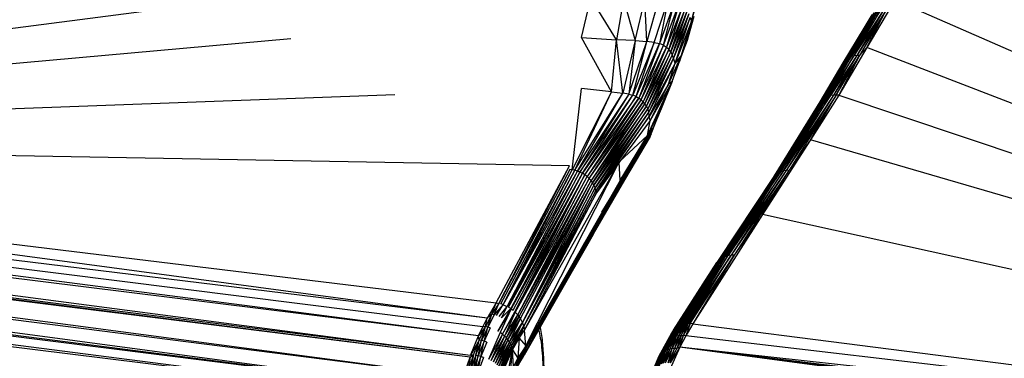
# Paper-space layout '_Dimétrica' of a CAD drawing. Header units: millimetres. Extents: x -198 to 1123, y -646 to 80.
# Tile 18 of 27: x 633 to 742, y -72 to -35. Entities that reach past the tile are written whole.
import ezdxf

# ---------------------------------------------------------------- set-up
doc = ezdxf.new("R2010")
doc.units = ezdxf.units.MM

psp = doc.layouts.new('_Dimétrica')

# ---------------------------------------------------------------- linework, layer by layer
at = {"color": 7, "linetype": 'Continuous', "lineweight": 25}
for p, q in [((707.29, -35.14), (708.28, -31.16)), ((683.86, -69.82), (390.52, -31.9)), ((684.31, -68.84), (390.52, -31.9)), ((684.8, -67.88), (390.52, -31.9)), ((659.13, -32.48), (538.5, -48.27)), ((707.29, -35.14), (708.27, -31.6)), ((682.97, -72.02), (389.85, -33.42)), ((683.86, -69.82), (389.85, -33.42)), ((695.19, -36.95), (696.21, -32.56)), ((699.03, -37.19), (696.21, -32.56)), ((699.82, -32.69), (699.03, -37.19)), ((699.82, -32.69), (701.11, -37.28)), ((701.11, -37.28), (702.14, -32.73)), ((702.37, -37.36), (702.14, -32.73)), ((703.67, -32.79), (702.37, -37.36)), ((703.2, -37.47), (704.7, -32.89)), ((704.7, -32.89), (703.78, -37.61)), ((705.43, -33.03), (703.78, -37.61)), ((704.21, -37.79), (705.43, -33.03)), ((704.21, -37.79), (705.95, -33.2)), ((705.95, -33.2), (704.54, -37.99)), ((706.33, -33.41), (704.54, -37.99)), ((704.8, -38.24), (706.33, -33.41)), ((729.68, -32.82), (726.59, -38.03)), ((854.2, -87.26), (729.68, -32.82)), ((706.62, -33.66), (704.8, -38.24)), ((705.01, -38.51), (706.62, -33.66)), ((706.83, -33.96), (705.01, -38.51)), ((706.83, -33.96), (705.18, -38.84)), ((707, -34.31), (705.18, -38.84)), ((707, -34.31), (705.33, -39.23)), ((707.54, -34.62), (706.81, -37.26)), ((707.29, -35.14), (707.54, -34.62)), ((727.18, -34.43), (723.97, -39.74)), ((727, -34.68), (723.97, -39.74)), ((727.39, -34.23), (724.16, -39.51)), ((724.16, -39.51), (727.18, -34.43)), ((727.61, -34.07), (724.38, -39.31)), ((727.39, -34.23), (724.38, -39.31)), ((727.88, -33.95), (724.61, -39.16)), ((727.61, -34.07), (724.61, -39.16)), ((728.16, -33.87), (724.88, -39.04)), ((724.88, -39.04), (727.88, -33.95)), ((728.47, -33.83), (725.18, -38.96)), ((725.18, -38.96), (728.16, -33.87)), ((728.47, -33.83), (725.49, -38.92)), ((728.78, -33.84), (725.49, -38.92)), ((728.78, -33.84), (725.81, -38.92)), ((726.59, -38.03), (728.78, -33.84)), ((682.14, -74.41), (389.09, -35.43)), ((682.91, -72.2), (389.09, -35.43)), ((682.97, -72.02), (389.24, -35)), ((682.91, -72.2), (389.24, -35)), ((707.14, -34.72), (705.33, -39.23)), ((705.48, -39.78), (707.14, -34.72)), ((707.29, -35.14), (705.48, -39.78)), ((706.19, -38.87), (707.29, -35.14)), ((706.81, -37.26), (707.29, -35.14)), ((707.14, -34.72), (707.29, -35.14)), ((681.64, -76.02), (388.62, -36.89)), ((682.14, -74.41), (388.62, -36.89)), ((663.16, -37.08), (538.5, -48.27)), ((698.49, -42.94), (695.19, -36.95)), ((695.19, -36.95), (699.03, -37.19)), ((698.49, -42.94), (699.03, -37.19)), ((699.73, -43.06), (699.03, -37.19)), ((701.11, -37.28), (699.03, -37.19)), ((701.11, -37.28), (699.73, -43.06)), ((701.11, -37.28), (700.39, -43.17)), ((700.39, -43.17), (702.37, -37.36)), ((700.84, -43.29), (702.37, -37.36)), ((703.2, -37.47), (700.84, -43.29)), ((701.11, -37.28), (702.37, -37.36)), ((701.2, -43.44), (703.2, -37.47)), ((701.2, -43.44), (703.78, -37.61)), ((703.78, -37.61), (701.49, -43.61)), ((704.21, -37.79), (701.49, -43.61)), ((701.75, -43.81), (704.21, -37.79)), ((703.2, -37.47), (702.37, -37.36)), ((703.2, -37.47), (703.78, -37.61)), ((704.21, -37.79), (703.78, -37.61)), ((704.21, -37.79), (704.54, -37.99)), ((705.16, -41.79), (706.81, -37.26)), ((706.81, -37.26), (706.19, -38.87)), ((681.64, -76.02), (388.16, -38.68)), ((701.75, -43.81), (704.54, -37.99)), ((704.54, -37.99), (701.97, -44.02)), ((704.8, -38.24), (701.97, -44.02)), ((702.17, -44.25), (704.8, -38.24)), ((705.01, -38.51), (702.17, -44.25)), ((702.33, -44.51), (705.01, -38.51)), ((705.18, -38.84), (702.33, -44.51)), ((705.18, -38.84), (702.48, -44.79)), ((704.8, -38.24), (704.54, -37.99)), ((704.78, -42.07), (706.19, -38.87)), ((705.01, -38.51), (704.8, -38.24)), ((705.01, -38.51), (705.18, -38.84)), ((705.16, -41.79), (706.19, -38.87)), ((705.33, -39.23), (705.18, -38.84)), ((706.19, -38.87), (705.48, -39.78)), ((725.18, -38.96), (722.33, -43.39)), ((725.49, -38.92), (722.62, -43.33)), ((722.62, -43.33), (725.18, -38.96)), ((725.81, -38.92), (722.92, -43.3)), ((725.49, -38.92), (722.92, -43.3)), ((723.24, -43.31), (725.81, -38.92)), ((726.59, -38.03), (723.53, -43.28)), ((725.81, -38.92), (723.53, -43.28)), ((725.18, -38.96), (724.88, -39.04)), ((725.49, -38.92), (725.18, -38.96)), ((725.81, -38.92), (725.49, -38.92)), ((726.59, -38.03), (725.81, -38.92)), ((854.2, -87.26), (726.59, -38.03)), ((388, -39.27), (681.35, -77.06)), ((388, -39.27), (681.64, -76.02)), ((705.33, -39.23), (702.48, -44.79)), ((705.33, -39.23), (702.59, -45.12)), ((705.48, -39.78), (702.59, -45.12)), ((702.62, -45.65), (705.48, -39.78)), ((704.78, -42.07), (705.48, -39.78)), ((705.48, -39.78), (705.33, -39.23)), ((705.87, -39.83), (705.97, -39.58)), ((705.93, -39.68), (705.97, -39.58)), ((706, -39.48), (705.97, -39.58)), ((724.16, -39.51), (721.43, -44.03)), ((723.97, -39.74), (721.43, -44.03)), ((724.38, -39.31), (721.61, -43.81)), ((721.61, -43.81), (724.16, -39.51)), ((724.61, -39.16), (721.83, -43.63)), ((724.38, -39.31), (721.83, -43.63)), ((724.88, -39.04), (722.06, -43.5)), ((724.61, -39.16), (722.06, -43.5)), ((722.33, -43.39), (724.88, -39.04)), ((724.16, -39.51), (723.97, -39.74)), ((724.38, -39.31), (724.16, -39.51)), ((724.61, -39.16), (724.38, -39.31)), ((724.88, -39.04), (724.61, -39.16)), ((387.52, -40.77), (681.35, -77.06)), ((702.46, -47.74), (705.16, -41.79)), ((704.78, -42.07), (702.62, -45.65)), ((705.16, -41.79), (702.73, -46.08)), ((702.73, -46.08), (704.78, -42.07)), ((705.16, -41.79), (703.94, -44.79)), ((705.16, -41.79), (704.78, -42.07)), ((674.63, -43.24), (538.5, -48.27)), ((694.16, -51.52), (695.19, -42.56)), ((698.49, -42.94), (694.16, -51.52)), ((694.44, -51.58), (698.49, -42.94)), ((694.44, -51.58), (699.73, -43.06)), ((694.73, -51.66), (699.73, -43.06)), ((700.39, -43.17), (694.73, -51.66)), ((700.39, -43.17), (695.01, -51.77)), ((695.01, -51.77), (700.84, -43.29)), ((698.49, -42.94), (695.19, -42.56)), ((695.28, -51.91), (700.84, -43.29)), ((698.49, -42.94), (699.73, -43.06)), ((700.39, -43.17), (699.73, -43.06)), ((700.39, -43.17), (700.84, -43.29)), ((701.2, -43.44), (700.84, -43.29)), ((722.62, -43.33), (717.1, -51.76)), ((722.92, -43.3), (717.41, -51.65)), ((717.41, -51.65), (722.62, -43.33)), ((722.92, -43.3), (717.72, -51.59)), ((723.24, -43.31), (717.72, -51.59)), ((723.24, -43.31), (718.05, -51.58)), ((723.53, -43.28), (720.4, -48.22)), ((720.4, -48.22), (723.24, -43.31)), ((722.62, -43.33), (722.33, -43.39)), ((722.92, -43.3), (722.62, -43.33)), ((723.24, -43.31), (722.92, -43.3)), ((723.53, -43.28), (723.24, -43.31)), ((723.53, -43.28), (854.2, -87.26)), ((701.2, -43.44), (695.28, -51.91)), ((695.55, -52.07), (701.2, -43.44)), ((695.55, -52.07), (701.49, -43.61)), ((701.49, -43.61), (695.8, -52.26)), ((701.75, -43.81), (695.8, -52.26)), ((696.03, -52.48), (701.75, -43.81)), ((696.03, -52.48), (701.97, -44.02)), ((701.97, -44.02), (696.23, -52.71)), ((702.17, -44.25), (696.23, -52.71)), ((696.41, -52.96), (702.17, -44.25)), ((701.2, -43.44), (701.49, -43.61)), ((701.75, -43.81), (701.49, -43.61)), ((701.75, -43.81), (701.97, -44.02)), ((702.17, -44.25), (701.97, -44.02)), ((702.33, -44.51), (702.17, -44.25)), ((702.87, -47.56), (704.29, -43.93)), ((721.61, -43.81), (716.11, -52.66)), ((721.43, -44.03), (716.11, -52.66)), ((721.83, -43.63), (716.32, -52.36)), ((716.32, -52.36), (721.61, -43.81)), ((722.06, -43.5), (716.56, -52.11)), ((721.83, -43.63), (716.56, -52.11)), ((722.33, -43.39), (716.81, -51.92)), ((722.06, -43.5), (716.81, -51.92)), ((717.1, -51.76), (722.33, -43.39)), ((721.61, -43.81), (721.43, -44.03)), ((721.83, -43.63), (721.61, -43.81)), ((722.06, -43.5), (721.83, -43.63)), ((722.33, -43.39), (722.06, -43.5)), ((702.33, -44.51), (696.41, -52.96)), ((696.56, -53.22), (702.33, -44.51)), ((702.48, -44.79), (696.56, -53.22)), ((696.68, -53.5), (702.48, -44.79)), ((702.59, -45.12), (696.68, -53.5)), ((702.59, -45.12), (696.77, -53.79)), ((702.33, -44.51), (702.48, -44.79)), ((702.46, -47.74), (703.94, -44.79)), ((702.59, -45.12), (702.48, -44.79)), ((702.62, -45.65), (702.59, -45.12)), ((703.94, -44.79), (703.04, -46.97)), ((702.62, -45.65), (696.77, -53.79)), ((696.83, -54.07), (702.62, -45.65)), ((702.73, -46.08), (696.83, -54.07)), ((702.46, -47.74), (702.73, -46.08)), ((702.73, -46.08), (702.62, -45.65)), ((696.74, -57.87), (702.87, -47.56)), ((703.04, -46.97), (696.82, -57.51)), ((702.87, -47.56), (696.82, -57.51)), ((697.44, -56.21), (703.04, -46.97)), ((702.75, -47.87), (702.87, -47.56)), ((702.87, -47.56), (703.04, -46.97)), ((693.87, -51.07), (538.5, -48.27)), ((538.5, -48.27), (685.77, -66.2)), ((684.8, -67.88), (538.5, -48.27)), ((702.75, -47.87), (696.63, -58.23)), ((702.75, -47.87), (696.74, -57.87)), ((702.46, -47.74), (697.71, -55.74)), ((699.38, -50.62), (702.46, -47.74)), ((699.44, -52.71), (702.46, -47.74)), ((720.4, -48.22), (715.13, -56.45)), ((720.4, -48.22), (718.05, -51.58)), ((854.2, -87.26), (720.4, -48.22)), ((696.49, -58.58), (702.1, -48.97)), ((688.9, -69.2), (699.29, -50.75)), ((689.05, -70.94), (699.3, -50.72)), ((699.44, -52.71), (699.34, -50.68)), ((685.77, -66.2), (693.87, -51.07)), ((686.08, -66.26), (693.87, -51.07)), ((693.89, -51.49), (686.08, -66.26)), ((686.3, -66.31), (694.16, -51.52)), ((686.54, -66.39), (694.16, -51.52)), ((694.44, -51.58), (686.54, -66.39)), ((686.57, -66.41), (694.44, -51.58)), ((686.57, -66.41), (694.73, -51.66)), ((686.99, -66.59), (694.73, -51.66)), ((695.01, -51.77), (686.99, -66.59)), ((687.13, -66.66), (695.01, -51.77)), ((687.13, -66.66), (695.28, -51.91)), ((695.28, -51.91), (687.39, -66.83)), ((687.43, -66.85), (695.28, -51.91)), ((694.16, -51.52), (693.89, -51.49)), ((694.44, -51.58), (694.16, -51.52)), ((694.73, -51.66), (694.44, -51.58)), ((695.01, -51.77), (694.73, -51.66)), ((695.01, -51.77), (695.28, -51.91)), ((695.55, -52.07), (695.28, -51.91)), ((716.81, -51.92), (710.51, -61.33)), ((717.1, -51.76), (710.75, -61.18)), ((716.81, -51.92), (710.75, -61.18)), ((717.41, -51.65), (711.03, -61.07)), ((711.03, -61.07), (717.1, -51.76)), ((717.72, -51.59), (711.33, -60.98)), ((711.33, -60.98), (717.41, -51.65)), ((718.05, -51.58), (711.65, -60.94)), ((717.72, -51.59), (711.65, -60.94)), ((718.05, -51.58), (711.98, -60.94)), ((715.13, -56.45), (718.05, -51.58)), ((716.81, -51.92), (716.56, -52.11)), ((717.1, -51.76), (716.81, -51.92)), ((717.41, -51.65), (717.1, -51.76)), ((717.72, -51.59), (717.41, -51.65)), ((718.05, -51.58), (717.72, -51.59)), ((695.55, -52.07), (687.43, -66.85)), ((687.65, -67.02), (695.55, -52.07)), ((687.83, -67.17), (695.55, -52.07)), ((687.83, -67.17), (695.8, -52.26)), ((687.89, -67.23), (695.8, -52.26)), ((696.03, -52.48), (687.89, -67.23)), ((688.18, -67.53), (696.03, -52.48)), ((688.18, -67.53), (696.23, -52.71)), ((688.31, -67.69), (696.23, -52.71)), ((688.31, -67.69), (696.41, -52.96)), ((688.48, -67.94), (696.41, -52.96)), ((688.69, -68.37), (696.41, -52.96)), ((699.44, -52.71), (689.05, -70.94)), ((695.8, -52.26), (695.55, -52.07)), ((696.03, -52.48), (695.8, -52.26)), ((696.23, -52.71), (696.03, -52.48)), ((696.41, -52.96), (696.23, -52.71)), ((696.56, -53.22), (696.41, -52.96)), ((716.32, -52.36), (710.08, -61.74)), ((716.11, -52.66), (710.08, -61.74)), ((716.56, -52.11), (710.28, -61.52)), ((710.28, -61.52), (716.32, -52.36)), ((716.56, -52.11), (710.51, -61.33)), ((716.32, -52.36), (716.11, -52.66)), ((716.56, -52.11), (716.32, -52.36)), ((696.56, -53.22), (688.69, -68.37)), ((696.68, -53.5), (688.69, -68.37)), ((688.83, -68.78), (696.68, -53.5)), ((696.77, -53.79), (688.83, -68.78)), ((696.83, -54.07), (688.83, -68.78)), ((688.9, -69.2), (696.83, -54.07)), ((696.68, -53.5), (696.56, -53.22)), ((696.77, -53.79), (696.68, -53.5)), ((696.83, -54.07), (696.77, -53.79)), ((696.32, -58.9), (697.66, -56.58)), ((696.82, -57.51), (696.86, -57.22)), ((715.13, -56.45), (707.44, -68.51)), ((715.13, -56.45), (711.98, -60.94)), ((854.2, -87.26), (715.13, -56.45)), ((688.87, -71.97), (696.74, -57.87)), ((696.63, -58.23), (688.87, -71.97)), ((696.82, -57.51), (689, -71.6)), ((696.74, -57.87), (689, -71.6)), ((689.05, -71.22), (696.82, -57.51)), ((696.63, -58.23), (696.49, -58.58)), ((696.63, -58.23), (696.74, -57.87)), ((696.74, -57.87), (696.82, -57.51)), ((696.49, -58.58), (688.87, -71.97)), ((689.05, -71.22), (695.54, -59.55)), ((696.32, -58.9), (692.38, -65.8)), ((696.49, -58.58), (696.32, -58.9)), ((710.08, -61.74), (705.21, -69.36)), ((705.32, -69.21), (710.08, -61.74)), ((705.48, -69.05), (710.28, -61.52)), ((705.48, -69.05), (710.08, -61.74)), ((710.51, -61.33), (705.53, -69)), ((705.53, -69), (710.28, -61.52)), ((705.6, -68.94), (710.51, -61.33)), ((710.75, -61.18), (705.73, -68.85)), ((705.73, -68.85), (710.51, -61.33)), ((705.93, -68.73), (710.75, -61.18)), ((705.95, -68.73), (710.75, -61.18)), ((706.18, -68.63), (711.03, -61.07)), ((706.18, -68.63), (710.75, -61.18)), ((706.31, -68.59), (711.03, -61.07)), ((706.53, -68.53), (711.33, -60.98)), ((706.53, -68.53), (711.03, -61.07)), ((711.65, -60.94), (706.68, -68.51)), ((706.68, -68.51), (711.33, -60.98)), ((706.72, -68.5), (711.65, -60.94)), ((711.98, -60.94), (706.93, -68.49)), ((706.93, -68.49), (711.65, -60.94)), ((707.15, -68.49), (711.98, -60.94)), ((711.98, -60.94), (707.44, -68.51)), ((710.28, -61.52), (710.08, -61.74)), ((710.51, -61.33), (710.28, -61.52)), ((710.75, -61.18), (710.51, -61.33)), ((711.03, -61.07), (710.75, -61.18)), ((711.33, -60.98), (711.03, -61.07)), ((711.65, -60.94), (711.33, -60.98)), ((711.98, -60.94), (711.65, -60.94)), ((685.77, -66.2), (684.8, -67.88)), ((685.3, -67.46), (685.77, -66.2)), ((686.08, -66.26), (685.3, -67.46)), ((685.57, -67.52), (686.08, -66.26)), ((686.54, -66.39), (685.57, -67.52)), ((685.77, -66.2), (686.08, -66.26)), ((685.84, -67.61), (686.54, -66.39)), ((685.96, -69.32), (687.39, -66.83)), ((687.43, -66.85), (685.96, -69.32)), ((686.12, -67.72), (686.99, -66.59)), ((687.43, -66.85), (686.22, -69.48)), ((686.54, -66.39), (686.3, -66.31)), ((686.39, -67.85), (686.99, -66.59)), ((686.39, -67.85), (687.39, -66.83)), ((686.47, -69.66), (687.83, -67.17)), ((686.57, -66.41), (686.99, -66.59)), ((687.39, -66.83), (687.13, -66.66)), ((687.43, -66.85), (687.65, -67.02)), ((684.31, -68.84), (684.8, -67.88)), ((685.3, -67.46), (684.6, -68.8)), ((684.6, -68.8), (684.8, -67.88)), ((685.3, -67.46), (684.8, -67.88)), ((684.87, -68.87), (685.3, -67.46)), ((685.57, -67.52), (684.87, -68.87)), ((685.57, -67.52), (685.3, -67.46)), ((686.47, -69.66), (687.89, -67.23)), ((687.89, -67.23), (686.7, -69.86)), ((686.7, -69.86), (688.18, -67.53)), ((686.91, -70.07), (688.18, -67.53)), ((686.91, -70.07), (688.31, -67.69)), ((687.09, -70.28), (688.31, -67.69)), ((687.09, -70.28), (688.48, -67.94)), ((687.25, -70.5), (688.48, -67.94)), ((687.89, -67.23), (688.18, -67.53)), ((688.18, -67.53), (688.31, -67.69)), ((688.48, -67.94), (688.31, -67.69)), ((688.69, -68.37), (688.48, -67.94)), ((684.6, -68.8), (683.86, -69.82)), ((683.86, -69.82), (684.31, -68.84)), ((683.93, -70.3), (684.6, -68.8)), ((684.19, -70.36), (684.6, -68.8)), ((684.87, -68.87), (684.19, -70.36)), ((684.6, -68.8), (684.31, -68.84)), ((684.47, -70.43), (684.87, -68.87)), ((685.14, -68.95), (684.47, -70.43)), ((684.87, -68.87), (684.6, -68.8)), ((685.14, -68.95), (684.87, -68.87)), ((687.25, -70.5), (688.69, -68.37)), ((687.38, -70.71), (688.69, -68.37)), ((687.48, -70.93), (688.69, -68.37)), ((687.48, -70.93), (688.83, -68.78)), ((688.83, -68.78), (687.56, -71.14)), ((688.83, -68.78), (688.31, -70.08)), ((688.31, -70.08), (688.9, -69.2)), ((688.83, -68.78), (688.69, -68.37)), ((688.83, -68.78), (688.9, -69.2)), ((689.05, -70.94), (688.9, -69.2)), ((705.21, -69.36), (703.66, -72.15)), ((705.32, -69.21), (703.77, -71.97)), ((705.21, -69.36), (703.77, -71.97)), ((705.48, -69.05), (703.9, -71.81)), ((705.32, -69.21), (703.9, -71.81)), ((704.06, -71.66), (705.6, -68.94)), ((705.53, -69), (704.06, -71.66)), ((704.06, -71.66), (705.48, -69.05)), ((704.25, -71.54), (705.93, -68.73)), ((705.73, -68.85), (704.25, -71.54)), ((705.6, -68.94), (704.25, -71.54)), ((704.46, -71.43), (705.95, -68.73)), ((705.93, -68.73), (704.46, -71.43)), ((705.21, -69.36), (705.1, -69.54)), ((705.32, -69.21), (705.21, -69.36)), ((705.48, -69.05), (705.32, -69.21)), ((705.42, -69.92), (706.18, -68.63)), ((705.95, -68.73), (705.42, -69.92)), ((705.53, -69), (705.48, -69.05)), ((705.53, -69), (705.6, -68.94)), ((705.6, -68.94), (705.73, -68.85)), ((705.66, -69.85), (706.53, -68.53)), ((705.66, -69.85), (706.31, -68.59)), ((705.66, -69.85), (706.18, -68.63)), ((705.73, -68.85), (705.93, -68.73)), ((705.91, -69.81), (706.72, -68.5)), ((706.68, -68.51), (705.91, -69.81)), ((705.91, -69.81), (706.53, -68.53)), ((705.93, -68.73), (705.95, -68.73)), ((705.95, -68.73), (706.18, -68.63)), ((706.16, -69.79), (706.93, -68.49)), ((706.72, -68.5), (706.16, -69.79)), ((706.18, -68.63), (706.31, -68.59)), ((706.31, -68.59), (706.53, -68.53)), ((706.41, -69.79), (707.15, -68.49)), ((706.41, -69.79), (706.93, -68.49)), ((706.53, -68.53), (706.68, -68.51)), ((707.15, -68.49), (706.67, -69.82)), ((707.44, -68.51), (706.67, -69.82)), ((706.68, -68.51), (706.72, -68.5)), ((706.72, -68.5), (706.93, -68.49)), ((707.15, -68.49), (706.93, -68.49)), ((707.44, -68.51), (707.15, -68.49)), ((707.44, -68.51), (854.2, -87.26)), ((682.97, -72.02), (683.86, -69.82)), ((683.93, -70.3), (682.97, -72.02)), ((683.28, -71.92), (683.93, -70.3)), ((683.54, -71.97), (683.93, -70.3)), ((683.54, -71.97), (684.19, -70.36)), ((683.82, -72.04), (684.19, -70.36)), ((684.47, -70.43), (683.82, -72.04)), ((683.93, -70.3), (683.86, -69.82)), ((684.19, -70.36), (683.93, -70.3)), ((684.1, -72.12), (684.47, -70.43)), ((684.47, -70.43), (684.19, -70.36)), ((684.75, -70.53), (684.47, -70.43)), ((686.22, -69.48), (684.94, -72.46)), ((686.47, -69.66), (684.94, -72.46)), ((686.47, -69.66), (685.2, -72.6)), ((686.7, -69.86), (685.2, -72.6)), ((686.7, -69.86), (685.44, -72.75)), ((686.91, -70.07), (685.44, -72.75)), ((686.91, -70.07), (685.67, -72.9)), ((687.09, -70.28), (685.67, -72.9)), ((687.09, -70.28), (685.87, -73.07)), ((686.47, -69.66), (686.22, -69.48)), ((686.7, -69.86), (686.47, -69.66)), ((686.91, -70.07), (686.7, -69.86)), ((687.09, -70.28), (686.91, -70.07)), ((687.25, -70.5), (687.09, -70.28)), ((687.56, -71.14), (688.31, -70.08)), ((687.59, -71.37), (688.31, -70.08)), ((688.31, -70.08), (688.17, -72.31)), ((688.31, -70.08), (689.05, -70.94)), ((705.1, -69.54), (703.66, -72.15)), ((704.46, -71.43), (705.42, -69.92)), ((704.68, -71.35), (705.42, -69.92)), ((704.92, -71.29), (705.66, -69.85)), ((705.42, -69.92), (704.92, -71.29)), ((705.16, -71.25), (705.91, -69.81)), ((705.16, -71.25), (705.66, -69.85)), ((705.42, -71.24), (706.16, -69.79)), ((705.91, -69.81), (705.42, -71.24)), ((705.42, -69.92), (705.66, -69.85)), ((705.66, -69.85), (705.91, -69.81)), ((706.41, -69.79), (705.67, -71.24)), ((706.16, -69.79), (705.67, -71.24)), ((705.91, -69.81), (706.16, -69.79)), ((706, -71.1), (706.41, -69.79)), ((706.67, -69.82), (706, -71.1)), ((706.16, -69.79), (706.41, -69.79)), ((706.67, -69.82), (706.41, -69.79)), ((854.2, -87.26), (706.67, -69.82)), ((684.75, -70.53), (684.1, -72.12)), ((687.25, -70.5), (685.87, -73.07)), ((687.25, -70.5), (686.04, -73.23)), ((687.38, -70.71), (686.04, -73.23)), ((687.38, -70.71), (686.19, -73.4)), ((687.48, -70.93), (686.19, -73.4)), ((687.48, -70.93), (686.31, -73.56)), ((687.56, -71.14), (686.31, -73.56)), ((687.56, -71.14), (686.4, -73.73)), ((687.59, -71.37), (686.4, -73.73)), ((686.43, -73.97), (687.59, -71.37)), ((686.9, -74.97), (687.59, -71.37)), ((687.38, -70.71), (687.25, -70.5)), ((687.48, -70.93), (687.38, -70.71)), ((687.38, -73.86), (687.59, -71.37)), ((687.56, -71.14), (687.48, -70.93)), ((687.59, -71.37), (687.56, -71.14)), ((687.68, -73.23), (687.59, -71.37)), ((687.59, -71.37), (688.17, -72.31)), ((689.05, -70.94), (688.17, -72.31)), ((689.05, -71.22), (688.73, -72.01)), ((688.77, -71.78), (689.05, -71.22)), ((689.05, -70.94), (688.78, -71.56)), ((688.78, -71.56), (689.05, -71.22)), ((689.05, -71.22), (689, -71.6)), ((689.05, -70.94), (689.05, -71.22)), ((704.25, -71.54), (702.72, -74.84)), ((704.46, -71.43), (702.89, -74.74)), ((704.25, -71.54), (702.89, -74.74)), ((704.46, -71.43), (703.09, -74.65)), ((704.68, -71.35), (703.98, -72.91)), ((703.98, -72.91), (704.46, -71.43)), ((704.25, -71.54), (704.06, -71.66)), ((704.21, -72.86), (704.92, -71.29)), ((704.21, -72.86), (704.68, -71.35)), ((704.46, -71.43), (704.25, -71.54)), ((704.45, -72.82), (705.16, -71.25)), ((704.45, -72.82), (704.92, -71.29)), ((704.46, -71.43), (704.68, -71.35)), ((704.92, -71.29), (704.68, -71.35)), ((705.42, -71.24), (704.71, -72.81)), ((704.71, -72.81), (705.16, -71.25)), ((706, -71.1), (704.78, -73.89)), ((705.16, -71.25), (704.92, -71.29)), ((706, -71.1), (704.96, -72.82)), ((704.96, -72.82), (705.67, -71.24)), ((704.96, -72.82), (705.42, -71.24)), ((705.42, -71.24), (705.16, -71.25)), ((705.67, -71.24), (705.42, -71.24)), ((706, -71.1), (705.67, -71.24)), ((999.03, -109.92), (706, -71.1)), ((999.55, -108.34), (706, -71.1)), ((999.45, -106.7), (706, -71.1)), ((854.2, -87.26), (706, -71.1)), ((999.46, -107.69), (706, -71.1)), ((682.14, -74.41), (682.91, -72.2)), ((683.28, -71.92), (682.66, -73.64)), ((682.91, -72.2), (682.66, -73.64)), ((682.91, -72.2), (683.28, -71.92)), ((683.28, -71.92), (682.93, -73.69)), ((683.54, -71.97), (682.93, -73.69)), ((683.28, -71.92), (682.97, -72.02)), ((683.54, -71.97), (683.2, -73.74)), ((683.82, -72.04), (683.2, -73.74)), ((683.49, -73.81), (683.82, -72.04)), ((684.1, -72.12), (683.49, -73.81)), ((683.54, -71.97), (683.82, -72.04)), ((683.78, -73.9), (684.1, -72.12)), ((684.39, -72.22), (683.78, -73.9)), ((684.1, -72.12), (683.82, -72.04)), ((684.39, -72.22), (684.1, -72.12)), ((688.17, -72.31), (687.68, -73.23)), ((688.67, -72.23), (687.79, -73.76)), ((688.73, -72.01), (687.87, -73.58)), ((688.67, -72.23), (687.87, -73.58)), ((688.77, -71.78), (687.92, -73.38)), ((688.73, -72.01), (687.92, -73.38)), ((687.93, -72.99), (688.78, -71.56)), ((688.17, -72.31), (687.93, -72.99)), ((688.78, -71.56), (687.94, -73.19)), ((687.94, -73.19), (688.77, -71.78)), ((688.17, -72.31), (688.78, -71.56)), ((688.52, -72.51), (688.67, -72.3)), ((688.56, -72.45), (688.87, -71.97)), ((688.57, -72.44), (688.87, -71.97)), ((688.67, -72.23), (688.57, -72.44)), ((688.67, -72.23), (689, -71.6)), ((688.67, -72.23), (688.87, -71.97)), ((688.67, -72.3), (688.87, -71.97)), ((688.73, -72.01), (688.67, -72.23)), ((688.73, -72.01), (689, -71.6)), ((688.77, -71.78), (688.73, -72.01)), ((688.78, -71.56), (688.77, -71.78)), ((689, -71.6), (688.87, -71.97)), ((703.77, -71.97), (702.35, -75.24)), ((703.66, -72.15), (702.35, -75.24)), ((703.9, -71.81), (702.45, -75.09)), ((703.77, -71.97), (702.45, -75.09)), ((704.06, -71.66), (702.57, -74.96)), ((703.9, -71.81), (702.57, -74.96)), ((704.06, -71.66), (702.72, -74.84)), ((703.77, -71.97), (703.66, -72.15)), ((703.9, -71.81), (703.77, -71.97)), ((704.06, -71.66), (703.9, -71.81))]:
    psp.add_line(p, q, dxfattribs=at)
for points, knots in [([(690.46, -69.16), (690.59, -69.77), (690.87, -71.16), (690.98, -73.91), (690.82, -77.09), (690.59, -79.38), (690.34, -80.46), (690.34, -80.46)], [0, 0, 0, 0, 0.203696, 0.462595, 0.721493, 0.999089, 1, 1, 1, 1]), ([(690.45, -80.47), (690.5, -80.18), (690.68, -79.19), (690.88, -77.47), (691.03, -75.5), (691.07, -73.89), (691.05, -72.32), (690.93, -70.71), (690.79, -69.44), (690.66, -68.87), (690.65, -68.83)], [0, 0, 0, 0, 0.072865, 0.24304, 0.413254, 0.552402, 0.642216, 0.814287, 0.988109, 1, 1, 1, 1])]:
    psp.add_open_spline(points, degree=3, knots=knots, dxfattribs=at)

doc.saveas('drawing.dxf')
